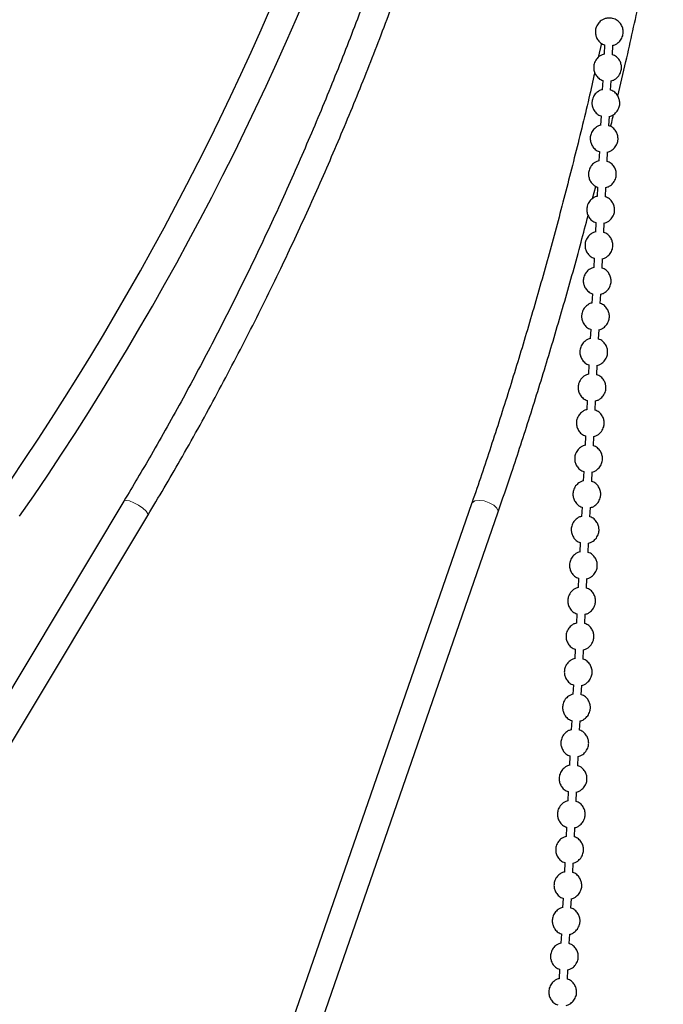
# Model space of a CAD drawing. Header units: millimetres. Extents: x 313 to 1951, y 543 to 2760.
# Tile 23 of 64: x 516 to 632, y 1797 to 1974. Entities that reach past the tile are written whole.
import ezdxf

# ---------------------------------------------------------------- set-up
doc = ezdxf.new("R2010")
doc.units = ezdxf.units.MM
doc.header["$LTSCALE"] = 10
doc.linetypes.add('PHANTOM', pattern=[12.7, 6.35, -1.27, 1.27, -1.27, 1.27, -1.27])

msp = doc.modelspace()

# ---------------------------------------------------------------- linework, layer by layer
at = {"color": 7, "linetype": 'Continuous', "lineweight": 25}
for p, q in [((620.76, 1969.95), (620.18, 1967.42)), ((621.3, 1969.69), (621.21, 1967.98)), ((622.71, 1967.91), (622.8, 1969.61)), ((620.99, 1963.3), (620.9, 1961.6)), ((622.4, 1961.52), (622.49, 1963.22)), ((620.68, 1956.92), (620.59, 1955.21)), ((622.09, 1955.13), (622.17, 1956.84)), ((620.37, 1950.53), (620.28, 1948.82)), ((621.78, 1948.74), (621.86, 1950.45)), ((619.16, 1942.09), (619.73, 1944.26)), ((620.06, 1944.14), (619.97, 1942.44)), ((621.47, 1942.36), (621.55, 1944.06)), ((619.75, 1937.75), (619.66, 1936.05)), ((621.16, 1935.97), (621.24, 1937.68)), ((619.44, 1931.37), (619.35, 1929.66)), ((620.85, 1929.58), (620.93, 1931.29)), ((619.13, 1924.98), (619.04, 1923.27)), ((620.54, 1923.2), (620.62, 1924.9)), ((618.82, 1918.59), (618.73, 1916.89)), ((620.23, 1916.81), (620.31, 1918.52)), ((618.51, 1912.21), (618.42, 1910.5)), ((619.92, 1910.42), (620, 1912.13)), ((618.19, 1905.82), (618.11, 1904.11)), ((619.61, 1904.03), (619.69, 1905.74)), ((617.88, 1899.43), (617.8, 1897.73)), ((619.3, 1897.65), (619.38, 1899.35)), ((617.57, 1893.05), (617.49, 1891.34)), ((618.99, 1891.26), (619.07, 1892.97)), ((534.94, 1887.72), (456.36, 1756.94)), ((597.41, 1887.25), (553.3, 1760.1)), ((558.07, 1758.59), (602.13, 1885.61)), ((617.26, 1886.66), (617.18, 1884.95)), ((618.68, 1884.87), (618.76, 1886.58)), ((460.65, 1754.36), (539.23, 1885.14)), ((616.95, 1880.27), (616.87, 1878.57)), ((618.37, 1878.49), (618.45, 1880.19)), ((616.64, 1873.88), (616.56, 1872.18)), ((618.06, 1872.1), (618.14, 1873.81)), ((616.33, 1867.5), (616.25, 1865.79)), ((617.75, 1865.71), (617.83, 1867.42)), ((616.02, 1861.11), (615.94, 1859.4)), ((617.44, 1859.33), (617.52, 1861.03)), ((615.71, 1854.72), (615.63, 1853.02)), ((617.13, 1852.94), (617.21, 1854.64)), ((615.4, 1848.34), (615.32, 1846.63)), ((616.82, 1846.55), (616.9, 1848.26)), ((615.09, 1841.95), (615.01, 1840.24)), ((616.51, 1840.16), (616.59, 1841.87)), ((614.78, 1835.56), (614.7, 1833.86)), ((616.2, 1833.78), (616.28, 1835.48)), ((614.47, 1829.17), (614.39, 1827.47)), ((615.89, 1827.39), (615.97, 1829.1)), ((614.16, 1822.79), (614.08, 1821.08)), ((615.58, 1821), (615.66, 1822.71)), ((613.85, 1816.4), (613.77, 1814.69)), ((615.27, 1814.62), (615.35, 1816.32)), ((613.54, 1810.01), (613.46, 1808.31)), ((614.96, 1808.23), (615.04, 1809.94)), ((613.23, 1803.63), (613.15, 1801.92)), ((614.65, 1801.84), (614.73, 1803.55))]:
    msp.add_line(p, q, dxfattribs=at)
at = {"color": 250, "linetype": 'PHANTOM', "lineweight": 18, "flags": 128}
for points in [[(534.94, 1887.72), (534.96, 1887.75), (535.3, 1887.86), (535.92, 1887.75), (536.71, 1887.44), (537.56, 1886.98), (538.33, 1886.43), (538.92, 1885.89), (539.23, 1885.42), (539.23, 1885.14)], [(597.41, 1887.25), (597.52, 1887.44), (598, 1887.75), (598.75, 1887.86), (599.65, 1887.75), (600.58, 1887.44), (601.38, 1886.98), (601.94, 1886.43), (602.17, 1885.89), (602.13, 1885.61)]]:
    msp.add_lwpolyline(points, dxfattribs=at)
at = {"color": 7, "linetype": 'Continuous', "lineweight": 25}
for radius, end in [(513.95, 356.6943), (518.95, 356.7023)]:
    msp.add_arc((89.81, 2180.83), radius, 325.2469, end, dxfattribs=at)
for points, knots in [([(613.63, 2151.47), (613.52, 2149.29), (613.25, 2143.85), (612.62, 2135.02), (611.76, 2124.87), (610.67, 2114.4), (609.36, 2103.68), (607.83, 2092.79), (606.06, 2081.76), (604.06, 2070.64), (601.83, 2059.46), (599.35, 2048.24), (596.63, 2037), (593.68, 2025.76), (590.49, 2014.55), (587.05, 2003.37), (583.38, 1992.23), (579.47, 1981.16), (575.33, 1970.16), (570.95, 1959.24), (566.33, 1948.41), (561.49, 1937.68), (556.41, 1927.06), (551.11, 1916.56), (545.58, 1906.2), (540.2, 1896.57), (536.56, 1890.48), (534.93, 1887.73)], [0, 0, 0, 0, 0.023211, 0.057855, 0.094056, 0.131473, 0.169834, 0.208947, 0.24867, 0.288895, 0.32954, 0.370539, 0.411843, 0.453409, 0.495204, 0.537201, 0.579376, 0.62171, 0.664188, 0.706794, 0.749517, 0.792348, 0.835276, 0.878294, 0.921396, 0.964576, 1, 1, 1, 1]), ([(539.22, 1885.15), (541.17, 1888.44), (545.32, 1895.41), (551.35, 1906.32), (557.38, 1917.8), (562.97, 1929.1), (568.12, 1940.15), (572.88, 1950.93), (577.41, 1961.84), (581.72, 1972.86), (585.81, 1983.99), (589.66, 1995.22), (593.29, 2006.55), (596.69, 2017.97), (599.86, 2029.46), (602.79, 2041.03), (605.48, 2052.67), (607.94, 2064.35), (610.15, 2076.08), (612.13, 2087.83), (613.86, 2099.58), (615.35, 2111.31), (616.6, 2122.96), (617.59, 2134.39), (618.25, 2143.71), (618.52, 2149.21), (618.6, 2151)], [0, 0, 0, 0, 0.042011, 0.089074, 0.136241, 0.183523, 0.226009, 0.268489, 0.310959, 0.353418, 0.395864, 0.438295, 0.480707, 0.523097, 0.56546, 0.607789, 0.650075, 0.692306, 0.734462, 0.776515, 0.81842, 0.860097, 0.901399, 0.942009, 0.981113, 1, 1, 1, 1]), ([(623.69, 1960.44), (624.18, 1962.51), (625.53, 1968.23), (627.6, 1977.71), (629.91, 1988.87), (632.08, 2000.13), (634.12, 2011.48), (636.03, 2022.92), (637.8, 2034.43), (639.43, 2046.01), (640.93, 2057.65), (642.29, 2069.34), (643.51, 2081.06), (644.59, 2092.81), (645.53, 2104.54), (646.33, 2116.22), (647, 2127.78), (647.5, 2139.02), (647.8, 2146.75), (647.89, 2150.69), (647.9, 2151.05)], [0, 0, 0, 0, 0.0348193, 0.0958413, 0.1568423, 0.2178186, 0.2787657, 0.3396775, 0.4005459, 0.4613601, 0.5221051, 0.5827592, 0.6432906, 0.7036494, 0.7637534, 0.8234564, 0.8824704, 0.940138, 0.9945631, 1, 1, 1, 1]), ([(624.18, 1970.51), (624.33, 1970.77), (624.55, 1971.14), (624.67, 1971.78), (624.66, 1972.35), (624.48, 1973.02), (624.06, 1973.68), (623.4, 1974.22), (622.58, 1974.51), (621.79, 1974.5), (621.18, 1974.31), (620.62, 1974), (620.08, 1973.47), (619.78, 1972.84), (619.65, 1972.21), (619.66, 1971.63), (619.84, 1970.96), (620.26, 1970.31), (620.77, 1969.84), (621.17, 1969.73), (621.3, 1969.69)], [0, 0, 0, 0, 0.072398, 0.102959, 0.154149, 0.209251, 0.270499, 0.337597, 0.41205, 0.476821, 0.52339, 0.56684, 0.629923, 0.702322, 0.732882, 0.784072, 0.839174, 0.900422, 0.967521, 1, 1, 1, 1]), ([(622.79, 1969.59), (622.91, 1969.62), (623.21, 1969.7), (623.71, 1969.98), (624, 1970.32), (624.18, 1970.51)], [0, 0, 0, 0, 0.2183049, 0.5371229, 1, 1, 1, 1]), ([(621.22, 1968.01), (621.1, 1967.98), (620.8, 1967.9), (620.31, 1967.61), (619.77, 1967.08), (619.47, 1966.45), (619.34, 1965.82), (619.35, 1965.25), (619.53, 1964.57), (619.95, 1963.93), (620.46, 1963.46), (620.86, 1963.34), (620.99, 1963.3)], [0, 0, 0, 0, 0.058756, 0.144564, 0.269146, 0.412123, 0.472477, 0.57357, 0.68239, 0.803347, 0.935857, 1, 1, 1, 1]), ([(623.86, 1964.12), (624.02, 1964.39), (624.24, 1964.76), (624.36, 1965.39), (624.35, 1965.96), (624.17, 1966.64), (623.75, 1967.28), (623.24, 1967.75), (622.84, 1967.87), (622.71, 1967.91)], [0, 0, 0, 0, 0.195631, 0.27821, 0.416532, 0.565426, 0.730927, 0.912236, 1, 1, 1, 1]), ([(619.54, 1964.66), (619.19, 1963.14), (618.02, 1957.99), (615.89, 1949.34), (613.14, 1938.72), (610.27, 1928.21), (607.26, 1917.83), (604.14, 1907.57), (600.88, 1897.47), (598.63, 1890.7), (597.44, 1887.34), (597.41, 1887.25)], [0, 0, 0, 0, 0.056261, 0.18997, 0.32392, 0.45808, 0.592424, 0.72693, 0.861576, 0.996344, 1, 1, 1, 1]), ([(622.48, 1963.2), (622.6, 1963.23), (622.9, 1963.31), (623.4, 1963.6), (623.69, 1963.93), (623.86, 1964.12)], [0, 0, 0, 0, 0.2183049, 0.5371229, 1, 1, 1, 1]), ([(620.91, 1961.62), (620.79, 1961.59), (620.49, 1961.51), (620, 1961.22), (619.46, 1960.7), (619.16, 1960.06), (619.03, 1959.43), (619.04, 1958.86), (619.22, 1958.18), (619.64, 1957.54), (620.15, 1957.07), (620.55, 1956.95), (620.68, 1956.92)], [0, 0, 0, 0, 0.058756, 0.144564, 0.269146, 0.412123, 0.472477, 0.57357, 0.68239, 0.803347, 0.935857, 1, 1, 1, 1]), ([(623.55, 1957.74), (623.71, 1958), (623.93, 1958.37), (624.05, 1959), (624.04, 1959.57), (623.86, 1960.25), (623.44, 1960.89), (622.93, 1961.36), (622.53, 1961.48), (622.4, 1961.52)], [0, 0, 0, 0, 0.195631, 0.27821, 0.416532, 0.565426, 0.730927, 0.912236, 1, 1, 1, 1]), ([(622.17, 1956.82), (622.29, 1956.85), (622.59, 1956.92), (623.08, 1957.21), (623.38, 1957.54), (623.55, 1957.74)], [0, 0, 0, 0, 0.2183049, 0.5371229, 1, 1, 1, 1]), ([(622.41, 1955.02), (622.47, 1955.26), (622.65, 1955.96), (622.81, 1956.67), (622.92, 1957.14)], [0, 0, 0, 0, 0.3402857, 1, 1, 1, 1]), ([(620.6, 1955.23), (620.48, 1955.2), (620.18, 1955.13), (619.69, 1954.83), (619.15, 1954.31), (618.85, 1953.67), (618.72, 1953.05), (618.73, 1952.47), (618.91, 1951.79), (619.33, 1951.15), (619.84, 1950.68), (620.24, 1950.57), (620.37, 1950.53)], [0, 0, 0, 0, 0.058756, 0.144564, 0.269146, 0.412123, 0.472477, 0.57357, 0.68239, 0.803347, 0.935857, 1, 1, 1, 1]), ([(623.24, 1951.35), (623.4, 1951.61), (623.62, 1951.98), (623.74, 1952.62), (623.73, 1953.19), (623.55, 1953.87), (623.13, 1954.51), (622.62, 1954.98), (622.22, 1955.09), (622.09, 1955.13)], [0, 0, 0, 0, 0.195631, 0.27821, 0.416532, 0.565426, 0.730927, 0.912236, 1, 1, 1, 1]), ([(621.86, 1950.43), (621.98, 1950.46), (622.28, 1950.54), (622.77, 1950.82), (623.07, 1951.15), (623.24, 1951.35)], [0, 0, 0, 0, 0.218305, 0.537123, 1, 1, 1, 1]), ([(620.28, 1948.85), (620.17, 1948.81), (619.87, 1948.74), (619.38, 1948.45), (618.84, 1947.92), (618.54, 1947.29), (618.41, 1946.66), (618.42, 1946.09), (618.6, 1945.41), (619.02, 1944.77), (619.53, 1944.3), (619.93, 1944.18), (620.06, 1944.14)], [0, 0, 0, 0, 0.0587558, 0.1445643, 0.2691456, 0.4121233, 0.4724766, 0.5735698, 0.6823896, 0.8033466, 0.9358575, 1, 1, 1, 1]), ([(622.93, 1944.96), (623.09, 1945.22), (623.31, 1945.6), (623.43, 1946.23), (623.42, 1946.8), (623.23, 1947.48), (622.82, 1948.12), (622.31, 1948.59), (621.91, 1948.71), (621.78, 1948.74)], [0, 0, 0, 0, 0.195631, 0.27821, 0.416532, 0.565426, 0.730927, 0.912236, 1, 1, 1, 1]), ([(621.55, 1944.04), (621.67, 1944.07), (621.97, 1944.15), (622.46, 1944.44), (622.76, 1944.77), (622.93, 1944.96)], [0, 0, 0, 0, 0.218305, 0.537123, 1, 1, 1, 1]), ([(619.97, 1942.46), (619.85, 1942.43), (619.56, 1942.35), (619.07, 1942.06), (618.53, 1941.54), (618.22, 1940.9), (618.1, 1940.27), (618.1, 1939.7), (618.29, 1939.02), (618.71, 1938.38), (619.22, 1937.91), (619.62, 1937.79), (619.75, 1937.75)], [0, 0, 0, 0, 0.058756, 0.144564, 0.269146, 0.412123, 0.472477, 0.57357, 0.68239, 0.803347, 0.935857, 1, 1, 1, 1]), ([(622.62, 1938.58), (622.78, 1938.84), (623, 1939.21), (623.12, 1939.84), (623.11, 1940.41), (622.92, 1941.09), (622.51, 1941.73), (622, 1942.2), (621.6, 1942.32), (621.47, 1942.36)], [0, 0, 0, 0, 0.195631, 0.27821, 0.416532, 0.565426, 0.730927, 0.912236, 1, 1, 1, 1]), ([(602.12, 1885.63), (602.95, 1888.02), (604.92, 1893.72), (607.91, 1902.92), (611.1, 1913.2), (614.16, 1923.64), (616.58, 1932.24), (617.93, 1937.41), (618.35, 1939.01)], [0, 0, 0, 0, 0.139325, 0.332876, 0.526399, 0.71989, 0.913346, 1, 1, 1, 1]), ([(621.24, 1937.65), (621.36, 1937.68), (621.66, 1937.76), (622.15, 1938.05), (622.45, 1938.38), (622.62, 1938.58)], [0, 0, 0, 0, 0.2183049, 0.5371229, 1, 1, 1, 1]), ([(619.66, 1936.07), (619.54, 1936.04), (619.25, 1935.96), (618.76, 1935.67), (618.22, 1935.15), (617.91, 1934.51), (617.79, 1933.89), (617.79, 1933.31), (617.98, 1932.63), (618.4, 1931.99), (618.91, 1931.52), (619.31, 1931.41), (619.44, 1931.37)], [0, 0, 0, 0, 0.058756, 0.144564, 0.269146, 0.412123, 0.472477, 0.57357, 0.68239, 0.803347, 0.935857, 1, 1, 1, 1]), ([(622.31, 1932.19), (622.47, 1932.45), (622.69, 1932.82), (622.81, 1933.45), (622.8, 1934.03), (622.61, 1934.7), (622.2, 1935.35), (621.69, 1935.82), (621.29, 1935.93), (621.16, 1935.97)], [0, 0, 0, 0, 0.195631, 0.27821, 0.416532, 0.565426, 0.730927, 0.912236, 1, 1, 1, 1]), ([(620.93, 1931.27), (621.05, 1931.3), (621.35, 1931.37), (621.84, 1931.66), (622.14, 1931.99), (622.31, 1932.19)], [0, 0, 0, 0, 0.218305, 0.537123, 1, 1, 1, 1]), ([(619.35, 1929.68), (619.23, 1929.65), (618.94, 1929.58), (618.45, 1929.28), (617.91, 1928.76), (617.6, 1928.13), (617.48, 1927.5), (617.48, 1926.93), (617.67, 1926.25), (618.09, 1925.61), (618.6, 1925.14), (619, 1925.02), (619.13, 1924.98)], [0, 0, 0, 0, 0.058756, 0.144564, 0.269146, 0.412123, 0.472477, 0.57357, 0.68239, 0.803347, 0.935857, 1, 1, 1, 1]), ([(622, 1925.8), (622.16, 1926.06), (622.38, 1926.43), (622.5, 1927.07), (622.49, 1927.64), (622.3, 1928.32), (621.89, 1928.96), (621.38, 1929.43), (620.98, 1929.55), (620.85, 1929.58)], [0, 0, 0, 0, 0.195631, 0.27821, 0.416532, 0.565426, 0.730927, 0.912236, 1, 1, 1, 1]), ([(620.62, 1924.88), (620.74, 1924.91), (621.04, 1924.99), (621.53, 1925.28), (621.83, 1925.61), (622, 1925.8)], [0, 0, 0, 0, 0.2183049, 0.5371229, 1, 1, 1, 1]), ([(619.04, 1923.3), (618.92, 1923.27), (618.63, 1923.19), (618.14, 1922.9), (617.6, 1922.37), (617.29, 1921.74), (617.17, 1921.11), (617.17, 1920.54), (617.36, 1919.86), (617.78, 1919.22), (618.29, 1918.75), (618.69, 1918.63), (618.82, 1918.59)], [0, 0, 0, 0, 0.058756, 0.144564, 0.269146, 0.412123, 0.472477, 0.57357, 0.68239, 0.803347, 0.935857, 1, 1, 1, 1]), ([(621.69, 1919.42), (621.85, 1919.68), (622.07, 1920.05), (622.18, 1920.68), (622.18, 1921.25), (621.99, 1921.93), (621.58, 1922.57), (621.07, 1923.04), (620.67, 1923.16), (620.54, 1923.2)], [0, 0, 0, 0, 0.195631, 0.27821, 0.416532, 0.565426, 0.730927, 0.912236, 1, 1, 1, 1]), ([(620.31, 1918.49), (620.43, 1918.52), (620.73, 1918.6), (621.22, 1918.89), (621.52, 1919.22), (621.69, 1919.42)], [0, 0, 0, 0, 0.2183049, 0.5371229, 1, 1, 1, 1]), ([(618.73, 1916.91), (618.61, 1916.88), (618.32, 1916.8), (617.83, 1916.51), (617.29, 1915.99), (616.98, 1915.35), (616.86, 1914.72), (616.86, 1914.15), (617.05, 1913.47), (617.47, 1912.83), (617.98, 1912.36), (618.38, 1912.24), (618.51, 1912.21)], [0, 0, 0, 0, 0.058756, 0.144564, 0.269146, 0.412123, 0.472477, 0.57357, 0.68239, 0.803347, 0.935857, 1, 1, 1, 1]), ([(621.38, 1913.03), (621.54, 1913.29), (621.76, 1913.66), (621.87, 1914.29), (621.87, 1914.86), (621.68, 1915.54), (621.27, 1916.18), (620.76, 1916.65), (620.36, 1916.77), (620.23, 1916.81)], [0, 0, 0, 0, 0.195631, 0.27821, 0.416532, 0.565426, 0.730927, 0.912236, 1, 1, 1, 1]), ([(620, 1912.11), (620.12, 1912.14), (620.42, 1912.21), (620.91, 1912.5), (621.21, 1912.83), (621.38, 1913.03)], [0, 0, 0, 0, 0.218305, 0.537123, 1, 1, 1, 1]), ([(618.42, 1910.52), (618.3, 1910.49), (618.01, 1910.42), (617.52, 1910.12), (616.98, 1909.6), (616.67, 1908.96), (616.55, 1908.34), (616.55, 1907.76), (616.74, 1907.09), (617.16, 1906.44), (617.67, 1905.97), (618.06, 1905.86), (618.19, 1905.82)], [0, 0, 0, 0, 0.058756, 0.144564, 0.269146, 0.412123, 0.472477, 0.57357, 0.68239, 0.803347, 0.935857, 1, 1, 1, 1]), ([(621.07, 1906.64), (621.23, 1906.9), (621.45, 1907.27), (621.56, 1907.91), (621.56, 1908.48), (621.37, 1909.16), (620.96, 1909.8), (620.45, 1910.27), (620.05, 1910.38), (619.92, 1910.42)], [0, 0, 0, 0, 0.195631, 0.27821, 0.416532, 0.565426, 0.730927, 0.912236, 1, 1, 1, 1]), ([(619.69, 1905.72), (619.81, 1905.75), (620.11, 1905.83), (620.6, 1906.11), (620.9, 1906.44), (621.07, 1906.64)], [0, 0, 0, 0, 0.218305, 0.537123, 1, 1, 1, 1]), ([(618.11, 1904.14), (617.99, 1904.11), (617.7, 1904.03), (617.21, 1903.74), (616.67, 1903.21), (616.36, 1902.58), (616.24, 1901.95), (616.24, 1901.38), (616.43, 1900.7), (616.85, 1900.06), (617.36, 1899.59), (617.75, 1899.47), (617.88, 1899.43)], [0, 0, 0, 0, 0.058756, 0.144564, 0.269146, 0.412123, 0.472477, 0.57357, 0.68239, 0.803347, 0.935857, 1, 1, 1, 1]), ([(620.76, 1900.25), (620.92, 1900.52), (621.14, 1900.89), (621.25, 1901.52), (621.25, 1902.09), (621.06, 1902.77), (620.65, 1903.41), (620.14, 1903.88), (619.74, 1904), (619.61, 1904.03)], [0, 0, 0, 0, 0.195631, 0.27821, 0.416532, 0.565426, 0.730927, 0.912236, 1, 1, 1, 1]), ([(619.38, 1899.33), (619.5, 1899.36), (619.79, 1899.44), (620.29, 1899.73), (620.59, 1900.06), (620.76, 1900.25)], [0, 0, 0, 0, 0.218305, 0.537123, 1, 1, 1, 1]), ([(617.8, 1897.75), (617.68, 1897.72), (617.39, 1897.64), (616.9, 1897.35), (616.36, 1896.83), (616.05, 1896.19), (615.93, 1895.56), (615.93, 1894.99), (616.12, 1894.31), (616.54, 1893.67), (617.05, 1893.2), (617.44, 1893.08), (617.57, 1893.05)], [0, 0, 0, 0, 0.058756, 0.144564, 0.269146, 0.412123, 0.472477, 0.57357, 0.68239, 0.803347, 0.935857, 1, 1, 1, 1]), ([(620.45, 1893.87), (620.61, 1894.13), (620.83, 1894.5), (620.94, 1895.13), (620.94, 1895.7), (620.75, 1896.38), (620.34, 1897.02), (619.83, 1897.49), (619.43, 1897.61), (619.3, 1897.65)], [0, 0, 0, 0, 0.195631, 0.27821, 0.416532, 0.565426, 0.730927, 0.912236, 1, 1, 1, 1]), ([(619.07, 1892.94), (619.19, 1892.98), (619.48, 1893.05), (619.98, 1893.34), (620.28, 1893.67), (620.45, 1893.87)], [0, 0, 0, 0, 0.218305, 0.537123, 1, 1, 1, 1]), ([(617.49, 1891.36), (617.37, 1891.33), (617.08, 1891.26), (616.59, 1890.96), (616.05, 1890.44), (615.74, 1889.8), (615.62, 1889.18), (615.62, 1888.6), (615.81, 1887.92), (616.23, 1887.28), (616.74, 1886.81), (617.13, 1886.7), (617.26, 1886.66)], [0, 0, 0, 0, 0.058756, 0.144564, 0.269146, 0.412123, 0.472477, 0.57357, 0.68239, 0.803347, 0.935857, 1, 1, 1, 1]), ([(620.14, 1887.48), (620.3, 1887.74), (620.52, 1888.11), (620.63, 1888.74), (620.63, 1889.32), (620.44, 1890), (620.03, 1890.64), (619.52, 1891.11), (619.12, 1891.22), (618.99, 1891.26)], [0, 0, 0, 0, 0.195631, 0.27821, 0.416532, 0.565426, 0.730927, 0.912236, 1, 1, 1, 1]), ([(618.76, 1886.56), (618.88, 1886.59), (619.17, 1886.66), (619.67, 1886.95), (619.97, 1887.28), (620.14, 1887.48)], [0, 0, 0, 0, 0.2183049, 0.5371229, 1, 1, 1, 1]), ([(617.18, 1884.97), (617.06, 1884.94), (616.77, 1884.87), (616.28, 1884.57), (615.74, 1884.05), (615.43, 1883.42), (615.31, 1882.79), (615.31, 1882.22), (615.5, 1881.54), (615.92, 1880.9), (616.43, 1880.43), (616.82, 1880.31), (616.95, 1880.27)], [0, 0, 0, 0, 0.058756, 0.144564, 0.269146, 0.412123, 0.472477, 0.57357, 0.68239, 0.803347, 0.935857, 1, 1, 1, 1]), ([(619.83, 1881.09), (619.99, 1881.35), (620.2, 1881.73), (620.32, 1882.36), (620.32, 1882.93), (620.13, 1883.61), (619.72, 1884.25), (619.21, 1884.72), (618.81, 1884.84), (618.68, 1884.87)], [0, 0, 0, 0, 0.195631, 0.27821, 0.416532, 0.565426, 0.730927, 0.912236, 1, 1, 1, 1]), ([(618.45, 1880.17), (618.57, 1880.2), (618.86, 1880.28), (619.36, 1880.57), (619.66, 1880.9), (619.83, 1881.09)], [0, 0, 0, 0, 0.218305, 0.537123, 1, 1, 1, 1]), ([(616.87, 1878.59), (616.75, 1878.56), (616.46, 1878.48), (615.97, 1878.19), (615.43, 1877.66), (615.12, 1877.03), (615, 1876.4), (615, 1875.83), (615.19, 1875.15), (615.61, 1874.51), (616.12, 1874.04), (616.51, 1873.92), (616.64, 1873.88)], [0, 0, 0, 0, 0.058756, 0.144564, 0.269146, 0.412123, 0.472477, 0.57357, 0.68239, 0.803347, 0.935857, 1, 1, 1, 1]), ([(619.52, 1874.71), (619.68, 1874.97), (619.89, 1875.34), (620.01, 1875.97), (620.01, 1876.54), (619.82, 1877.22), (619.41, 1877.86), (618.9, 1878.33), (618.5, 1878.45), (618.37, 1878.49)], [0, 0, 0, 0, 0.195631, 0.27821, 0.416532, 0.565426, 0.730927, 0.912236, 1, 1, 1, 1]), ([(618.14, 1873.78), (618.26, 1873.81), (618.55, 1873.89), (619.05, 1874.18), (619.35, 1874.51), (619.52, 1874.71)], [0, 0, 0, 0, 0.218305, 0.537123, 1, 1, 1, 1]), ([(616.56, 1872.2), (616.44, 1872.17), (616.15, 1872.09), (615.66, 1871.8), (615.12, 1871.28), (614.81, 1870.64), (614.69, 1870.01), (614.69, 1869.44), (614.88, 1868.76), (615.3, 1868.12), (615.8, 1867.65), (616.2, 1867.54), (616.33, 1867.5)], [0, 0, 0, 0, 0.058756, 0.144564, 0.269146, 0.412123, 0.472477, 0.57357, 0.68239, 0.803347, 0.935857, 1, 1, 1, 1]), ([(619.21, 1868.32), (619.36, 1868.58), (619.58, 1868.95), (619.7, 1869.58), (619.7, 1870.15), (619.51, 1870.83), (619.1, 1871.47), (618.59, 1871.95), (618.19, 1872.06), (618.06, 1872.1)], [0, 0, 0, 0, 0.195631, 0.27821, 0.416532, 0.565426, 0.730927, 0.912236, 1, 1, 1, 1]), ([(617.83, 1867.4), (617.95, 1867.43), (618.24, 1867.5), (618.74, 1867.79), (619.04, 1868.12), (619.21, 1868.32)], [0, 0, 0, 0, 0.218305, 0.537123, 1, 1, 1, 1]), ([(616.25, 1865.81), (616.13, 1865.78), (615.84, 1865.71), (615.35, 1865.41), (614.81, 1864.89), (614.5, 1864.26), (614.38, 1863.63), (614.38, 1863.05), (614.57, 1862.38), (614.99, 1861.73), (615.49, 1861.26), (615.89, 1861.15), (616.02, 1861.11)], [0, 0, 0, 0, 0.058756, 0.144564, 0.269146, 0.412123, 0.472477, 0.57357, 0.68239, 0.803347, 0.935857, 1, 1, 1, 1]), ([(618.9, 1861.93), (619.05, 1862.19), (619.27, 1862.56), (619.39, 1863.2), (619.39, 1863.77), (619.2, 1864.45), (618.79, 1865.09), (618.28, 1865.56), (617.88, 1865.67), (617.75, 1865.71)], [0, 0, 0, 0, 0.195631, 0.27821, 0.416532, 0.565426, 0.730927, 0.912236, 1, 1, 1, 1]), ([(617.52, 1861.01), (617.64, 1861.04), (617.93, 1861.12), (618.43, 1861.4), (618.73, 1861.74), (618.9, 1861.93)], [0, 0, 0, 0, 0.2183049, 0.5371229, 1, 1, 1, 1]), ([(615.94, 1859.43), (615.82, 1859.4), (615.53, 1859.32), (615.04, 1859.03), (614.5, 1858.5), (614.19, 1857.87), (614.07, 1857.24), (614.07, 1856.67), (614.26, 1855.99), (614.67, 1855.35), (615.18, 1854.88), (615.58, 1854.76), (615.71, 1854.72)], [0, 0, 0, 0, 0.0587558, 0.1445643, 0.2691456, 0.4121233, 0.4724766, 0.5735698, 0.6823896, 0.8033466, 0.9358575, 1, 1, 1, 1]), ([(618.59, 1855.54), (618.74, 1855.81), (618.96, 1856.18), (619.08, 1856.81), (619.08, 1857.38), (618.89, 1858.06), (618.48, 1858.7), (617.97, 1859.17), (617.57, 1859.29), (617.44, 1859.33)], [0, 0, 0, 0, 0.195631, 0.27821, 0.416532, 0.565426, 0.730927, 0.912236, 1, 1, 1, 1]), ([(617.21, 1854.62), (617.33, 1854.65), (617.62, 1854.73), (618.12, 1855.02), (618.42, 1855.35), (618.59, 1855.54)], [0, 0, 0, 0, 0.218305, 0.537123, 1, 1, 1, 1]), ([(615.63, 1853.04), (615.51, 1853.01), (615.22, 1852.93), (614.73, 1852.64), (614.19, 1852.12), (613.88, 1851.48), (613.76, 1850.85), (613.76, 1850.28), (613.95, 1849.6), (614.36, 1848.96), (614.87, 1848.49), (615.27, 1848.37), (615.4, 1848.34)], [0, 0, 0, 0, 0.058756, 0.144564, 0.269146, 0.412123, 0.472477, 0.57357, 0.68239, 0.803347, 0.935857, 1, 1, 1, 1]), ([(618.28, 1849.16), (618.43, 1849.42), (618.65, 1849.79), (618.77, 1850.42), (618.77, 1850.99), (618.58, 1851.67), (618.17, 1852.31), (617.66, 1852.78), (617.26, 1852.9), (617.13, 1852.94)], [0, 0, 0, 0, 0.195631, 0.27821, 0.416532, 0.565426, 0.730927, 0.912236, 1, 1, 1, 1]), ([(616.9, 1848.23), (617.02, 1848.27), (617.31, 1848.34), (617.81, 1848.63), (618.11, 1848.96), (618.28, 1849.16)], [0, 0, 0, 0, 0.218305, 0.537123, 1, 1, 1, 1]), ([(615.32, 1846.65), (615.2, 1846.62), (614.91, 1846.55), (614.42, 1846.25), (613.88, 1845.73), (613.57, 1845.09), (613.45, 1844.47), (613.45, 1843.89), (613.64, 1843.21), (614.05, 1842.57), (614.56, 1842.1), (614.96, 1841.99), (615.09, 1841.95)], [0, 0, 0, 0, 0.058756, 0.144564, 0.269146, 0.412123, 0.472477, 0.57357, 0.68239, 0.803347, 0.935857, 1, 1, 1, 1]), ([(617.97, 1842.77), (618.12, 1843.03), (618.34, 1843.4), (618.46, 1844.03), (618.46, 1844.61), (618.27, 1845.29), (617.86, 1845.93), (617.35, 1846.4), (616.95, 1846.51), (616.82, 1846.55)], [0, 0, 0, 0, 0.195631, 0.27821, 0.416532, 0.565426, 0.730927, 0.912236, 1, 1, 1, 1]), ([(616.59, 1841.85), (616.71, 1841.88), (617, 1841.95), (617.5, 1842.24), (617.8, 1842.57), (617.97, 1842.77)], [0, 0, 0, 0, 0.218305, 0.537123, 1, 1, 1, 1]), ([(615.01, 1840.27), (614.89, 1840.23), (614.6, 1840.16), (614.11, 1839.87), (613.57, 1839.34), (613.26, 1838.71), (613.14, 1838.08), (613.14, 1837.51), (613.33, 1836.83), (613.74, 1836.19), (614.25, 1835.72), (614.65, 1835.6), (614.78, 1835.56)], [0, 0, 0, 0, 0.058756, 0.144564, 0.269146, 0.412123, 0.472477, 0.57357, 0.68239, 0.803347, 0.935857, 1, 1, 1, 1]), ([(617.66, 1836.38), (617.81, 1836.64), (618.03, 1837.02), (618.15, 1837.65), (618.15, 1838.22), (617.96, 1838.9), (617.55, 1839.54), (617.04, 1840.01), (616.64, 1840.13), (616.51, 1840.16)], [0, 0, 0, 0, 0.195631, 0.27821, 0.416532, 0.565426, 0.730927, 0.912236, 1, 1, 1, 1]), ([(616.28, 1835.46), (616.4, 1835.49), (616.69, 1835.57), (617.19, 1835.86), (617.48, 1836.19), (617.66, 1836.38)], [0, 0, 0, 0, 0.218305, 0.537123, 1, 1, 1, 1]), ([(614.7, 1833.88), (614.58, 1833.85), (614.29, 1833.77), (613.79, 1833.48), (613.26, 1832.96), (612.95, 1832.32), (612.83, 1831.69), (612.83, 1831.12), (613.02, 1830.44), (613.43, 1829.8), (613.94, 1829.33), (614.34, 1829.21), (614.47, 1829.17)], [0, 0, 0, 0, 0.058756, 0.144564, 0.269146, 0.412123, 0.472477, 0.57357, 0.68239, 0.803347, 0.935857, 1, 1, 1, 1]), ([(617.35, 1830), (617.5, 1830.26), (617.72, 1830.63), (617.84, 1831.26), (617.84, 1831.83), (617.65, 1832.51), (617.23, 1833.15), (616.73, 1833.62), (616.33, 1833.74), (616.2, 1833.78)], [0, 0, 0, 0, 0.195631, 0.27821, 0.416532, 0.565426, 0.730927, 0.912236, 1, 1, 1, 1]), ([(615.97, 1829.07), (616.09, 1829.1), (616.38, 1829.18), (616.88, 1829.47), (617.17, 1829.8), (617.35, 1830)], [0, 0, 0, 0, 0.218305, 0.537123, 1, 1, 1, 1]), ([(614.39, 1827.49), (614.27, 1827.46), (613.98, 1827.38), (613.48, 1827.09), (612.95, 1826.57), (612.64, 1825.93), (612.52, 1825.31), (612.52, 1824.73), (612.71, 1824.05), (613.12, 1823.41), (613.63, 1822.94), (614.03, 1822.83), (614.16, 1822.79)], [0, 0, 0, 0, 0.058756, 0.144564, 0.269146, 0.412123, 0.472477, 0.57357, 0.68239, 0.803347, 0.935857, 1, 1, 1, 1]), ([(617.04, 1823.61), (617.19, 1823.87), (617.41, 1824.24), (617.53, 1824.87), (617.53, 1825.45), (617.34, 1826.12), (616.92, 1826.77), (616.41, 1827.24), (616.02, 1827.35), (615.89, 1827.39)], [0, 0, 0, 0, 0.195631, 0.27821, 0.416532, 0.565426, 0.730927, 0.912236, 1, 1, 1, 1]), ([(615.66, 1822.69), (615.78, 1822.72), (616.07, 1822.79), (616.57, 1823.08), (616.86, 1823.41), (617.04, 1823.61)], [0, 0, 0, 0, 0.218305, 0.537123, 1, 1, 1, 1]), ([(614.08, 1821.1), (613.96, 1821.07), (613.67, 1821), (613.17, 1820.7), (612.64, 1820.18), (612.33, 1819.55), (612.21, 1818.92), (612.21, 1818.35), (612.4, 1817.67), (612.81, 1817.03), (613.32, 1816.56), (613.72, 1816.44), (613.85, 1816.4)], [0, 0, 0, 0, 0.058756, 0.144564, 0.269146, 0.412123, 0.472477, 0.57357, 0.68239, 0.803347, 0.935857, 1, 1, 1, 1]), ([(616.73, 1817.22), (616.88, 1817.48), (617.1, 1817.85), (617.22, 1818.49), (617.22, 1819.06), (617.03, 1819.74), (616.61, 1820.38), (616.1, 1820.85), (615.71, 1820.97), (615.58, 1821)], [0, 0, 0, 0, 0.195631, 0.27821, 0.416532, 0.565426, 0.730927, 0.912236, 1, 1, 1, 1]), ([(615.35, 1816.3), (615.47, 1816.33), (615.76, 1816.41), (616.26, 1816.7), (616.55, 1817.03), (616.73, 1817.22)], [0, 0, 0, 0, 0.218305, 0.537123, 1, 1, 1, 1]), ([(613.77, 1814.72), (613.65, 1814.69), (613.35, 1814.61), (612.86, 1814.32), (612.33, 1813.79), (612.02, 1813.16), (611.9, 1812.53), (611.9, 1811.96), (612.09, 1811.28), (612.5, 1810.64), (613.01, 1810.17), (613.41, 1810.05), (613.54, 1810.01)], [0, 0, 0, 0, 0.058756, 0.144564, 0.269146, 0.412123, 0.472477, 0.57357, 0.68239, 0.803347, 0.935857, 1, 1, 1, 1]), ([(616.42, 1810.83), (616.57, 1811.1), (616.79, 1811.47), (616.91, 1812.1), (616.91, 1812.67), (616.72, 1813.35), (616.3, 1813.99), (615.79, 1814.46), (615.4, 1814.58), (615.27, 1814.62)], [0, 0, 0, 0, 0.195631, 0.27821, 0.416532, 0.565426, 0.730927, 0.912236, 1, 1, 1, 1]), ([(615.04, 1809.91), (615.16, 1809.94), (615.45, 1810.02), (615.95, 1810.31), (616.24, 1810.64), (616.42, 1810.83)], [0, 0, 0, 0, 0.218305, 0.537123, 1, 1, 1, 1]), ([(613.46, 1808.33), (613.34, 1808.3), (613.04, 1808.22), (612.55, 1807.93), (612.02, 1807.41), (611.71, 1806.77), (611.58, 1806.14), (611.59, 1805.57), (611.78, 1804.89), (612.19, 1804.25), (612.7, 1803.78), (613.1, 1803.66), (613.23, 1803.63)], [0, 0, 0, 0, 0.058756, 0.144564, 0.269146, 0.412123, 0.472477, 0.57357, 0.68239, 0.803347, 0.935857, 1, 1, 1, 1]), ([(616.11, 1804.45), (616.26, 1804.71), (616.48, 1805.08), (616.6, 1805.71), (616.6, 1806.28), (616.41, 1806.96), (615.99, 1807.6), (615.48, 1808.07), (615.09, 1808.19), (614.96, 1808.23)], [0, 0, 0, 0, 0.195631, 0.27821, 0.416532, 0.565426, 0.730927, 0.912236, 1, 1, 1, 1]), ([(614.73, 1803.53), (614.85, 1803.56), (615.14, 1803.63), (615.64, 1803.92), (615.93, 1804.25), (616.11, 1804.45)], [0, 0, 0, 0, 0.218305, 0.537123, 1, 1, 1, 1]), ([(613.15, 1801.94), (613.03, 1801.91), (612.73, 1801.84), (612.24, 1801.54), (611.71, 1801.02), (611.4, 1800.38), (611.27, 1799.76), (611.28, 1799.18), (611.47, 1798.51), (611.88, 1797.86), (612.39, 1797.39), (612.79, 1797.28), (612.92, 1797.24)], [0, 0, 0, 0, 0.058756, 0.144564, 0.269146, 0.412123, 0.472477, 0.57357, 0.68239, 0.803347, 0.935857, 1, 1, 1, 1]), ([(615.8, 1798.06), (615.95, 1798.32), (616.17, 1798.69), (616.29, 1799.33), (616.29, 1799.9), (616.1, 1800.58), (615.68, 1801.22), (615.17, 1801.69), (614.78, 1801.8), (614.65, 1801.84)], [0, 0, 0, 0, 0.195631, 0.27821, 0.416532, 0.565426, 0.730927, 0.912236, 1, 1, 1, 1]), ([(614.42, 1797.14), (614.54, 1797.17), (614.83, 1797.25), (615.33, 1797.53), (615.62, 1797.86), (615.8, 1798.06)], [0, 0, 0, 0, 0.218305, 0.537123, 1, 1, 1, 1])]:
    msp.add_open_spline(points, degree=3, knots=knots, dxfattribs=at)

doc.saveas('drawing.dxf')
